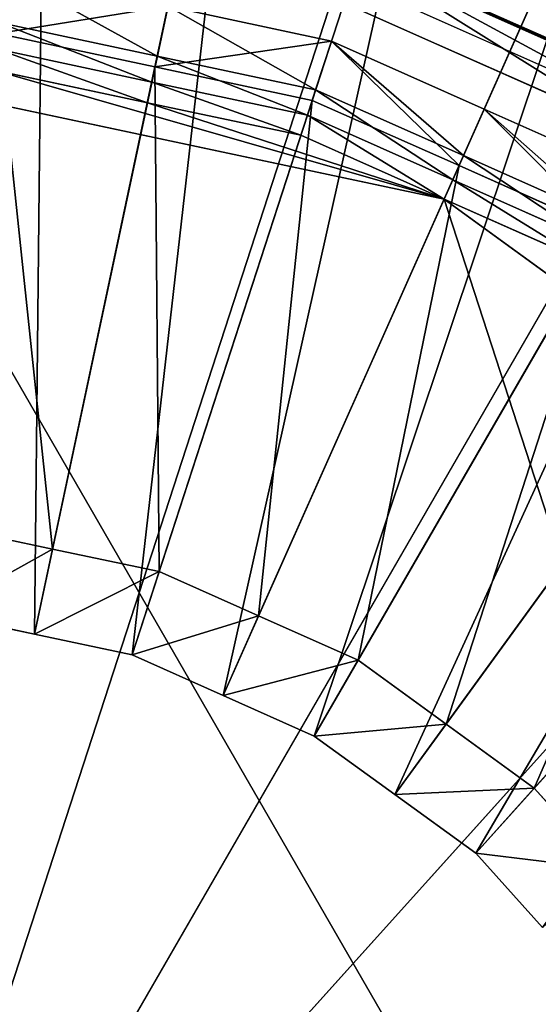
# Model space of a CAD drawing. Extents: x 0 to 22.9, y 0 to 20.5.
# Tile 98 of 233: x 5.545 to 5.993, y 15.434 to 16.285. Entities that reach past the tile are written whole.
import ezdxf

# ---------------------------------------------------------------- set-up
doc = ezdxf.new("R2010")
doc.units = 0
doc.header["$MEASUREMENT"] = 0
doc.layers.get('0').update_dxf_attribs({"color": 13, "linetype": 'CONTINUOUS'})
for name, color, linetype in [('CAST_IRON_-_PLATES_4', 27, 'CONTINUOUS'), ('GALVANIZED_METAL', 252, 'CONTINUOUS'), ('STAINLESS_STEEL', 251, 'CONTINUOUS')]:
    doc.layers.add(name, color=color, linetype=linetype)

# ---------------------------------------------------------------- blocks, each defined once
blk = doc.blocks.new('NGM5458UC_TRADECAD_DXF')
at = {"layer": 'CAST_IRON_-_PLATES_4', "color": 0}
for p, q in [((6.1047, 16.2206, 3.2097), (5.8284, 16.3437, 3.2097)), ((6.1047, 16.2206, 3.2097), (5.8284, 16.3437, 3.2097)), ((5.8289, 16.3454, 3.1451), (6.1056, 16.2222, 3.1451)), ((5.8289, 16.3454, 3.1451), (6.1056, 16.2222, 3.1451)), ((5.8215, 16.3227, 3.1451), (6.0937, 16.2015, 3.1451)), ((5.3812, 14.9675, 3.2743), (5.8154, 16.3039, 3.2743)), ((5.3812, 14.9675, 3.2743), (5.8154, 16.3039, 3.2743)), ((5.8154, 16.3039, 3.2743), (6.0838, 16.1844, 3.2743)), ((5.8154, 16.3039, 3.2743), (6.0838, 16.1844, 3.2743)), ((5.3812, 14.9675, 3.2743), (6.0838, 16.1844, 3.2743)), ((5.3812, 14.9675, 3.2743), (6.0838, 16.1844, 3.2743)), ((5.3812, 14.9675, 3.2743), (6.3214, 16.0118, 3.2743)), ((5.3812, 14.9675, 3.2743), (6.3214, 16.0118, 3.2743))]:
    blk.add_line(p, q, dxfattribs=at)
at = {"layer": 'STAINLESS_STEEL', "color": 0}
for p, q in [((5.5581, 15.754, 2.419), (5.7437, 16.6272, 2.3976)), ((5.5581, 15.754, 2.419), (5.7437, 16.6272, 2.3976)), ((5.6424, 15.7361, 2.419), (5.9197, 16.5898, 2.3976)), ((5.6424, 15.7361, 2.419), (5.9197, 16.5898, 2.3976)), ((5.721, 15.7011, 2.419), (6.0841, 16.5166, 2.3976)), ((5.721, 15.7011, 2.419), (6.0841, 16.5166, 2.3976)), ((5.7997, 15.666, 2.419), (6.2485, 16.4434, 2.3976)), ((5.7997, 15.666, 2.419), (6.2485, 16.4434, 2.3976)), ((5.8694, 15.6154, 2.419), (6.3941, 16.3377, 2.3976)), ((5.8694, 15.6154, 2.419), (6.3941, 16.3377, 2.3976)), ((5.6622, 16.2438, 2.5488), (5.6734, 16.2962, 2.6043)), ((5.6622, 16.2438, 2.5488), (5.6734, 16.2962, 2.6043)), ((5.6734, 16.2962, 2.6043), (5.6642, 16.2532, 2.9088)), ((5.6734, 16.2962, 2.6043), (5.6642, 16.2532, 2.9088)), ((5.6734, 16.2962, 2.6043), (5.8146, 16.2662, 2.6043)), ((5.6734, 16.2962, 2.6043), (5.8146, 16.2662, 2.6043)), ((5.5275, 16.2823, 2.9088), (5.6642, 16.2532, 2.9088)), ((5.5275, 16.2823, 2.9088), (5.6642, 16.2532, 2.9088)), ((5.6622, 16.2438, 2.5488), (5.5265, 16.2727, 2.5488)), ((5.6622, 16.2438, 2.5488), (5.5265, 16.2727, 2.5488)), ((5.6595, 16.2308, 2.9088), (5.5251, 16.2594, 2.9088)), ((5.6595, 16.2308, 2.9088), (5.5251, 16.2594, 2.9088)), ((5.6595, 16.2308, 2.9767), (5.5251, 16.2594, 2.9767)), ((5.6595, 16.2308, 2.9767), (5.5251, 16.2594, 2.9767)), ((5.798, 16.215, 2.5488), (5.8146, 16.2662, 2.6043)), ((5.798, 16.215, 2.5488), (5.8146, 16.2662, 2.6043)), ((5.8146, 16.2662, 2.6043), (5.8009, 16.2241, 2.9088)), ((5.8146, 16.2662, 2.6043), (5.8009, 16.2241, 2.9088)), ((5.8146, 16.2662, 2.6043), (5.9465, 16.2074, 2.6043)), ((5.8146, 16.2662, 2.6043), (5.9465, 16.2074, 2.6043)), ((5.6642, 16.2532, 2.9088), (5.6595, 16.2308, 2.9088)), ((5.6642, 16.2532, 2.9088), (5.6595, 16.2308, 2.9088)), ((5.6642, 16.2532, 2.9088), (5.8009, 16.2241, 2.9088)), ((5.6642, 16.2532, 2.9088), (5.8009, 16.2241, 2.9088)), ((5.6622, 16.2438, 2.5488), (5.5737, 15.8275, 2.5309)), ((5.6622, 16.2438, 2.5488), (5.5737, 15.8275, 2.5309)), ((5.798, 16.215, 2.5488), (5.6622, 16.2438, 2.5488)), ((5.798, 16.215, 2.5488), (5.6622, 16.2438, 2.5488)), ((5.9119, 16.1297, 3.143), (5.3877, 16.2411, 3.143)), ((5.9119, 16.1297, 3.143), (5.3877, 16.2411, 3.143)), ((5.6557, 16.2129, 3.143), (5.5232, 16.2411, 3.143)), ((5.6557, 16.2129, 3.143), (5.5232, 16.2411, 3.143)), ((5.6595, 16.2308, 2.9767), (5.6557, 16.2129, 3.143)), ((5.6595, 16.2308, 2.9767), (5.6557, 16.2129, 3.143)), ((5.7938, 16.2023, 2.9088), (5.6595, 16.2308, 2.9088)), ((5.6595, 16.2308, 2.9088), (5.6595, 16.2308, 2.9767)), ((5.7938, 16.2023, 2.9088), (5.6595, 16.2308, 2.9088)), ((5.7938, 16.2023, 2.9767), (5.6595, 16.2308, 2.9767)), ((5.6595, 16.2308, 2.9088), (5.6595, 16.2308, 2.9767)), ((5.7938, 16.2023, 2.9767), (5.6595, 16.2308, 2.9767)), ((5.9391, 15.5648, 2.419), (6.5397, 16.2319, 2.3976)), ((5.9391, 15.5648, 2.419), (6.5397, 16.2319, 2.3976)), ((5.8009, 16.2241, 2.9088), (5.7938, 16.2023, 2.9088)), ((5.8009, 16.2241, 2.9088), (5.7938, 16.2023, 2.9088)), ((5.8009, 16.2241, 2.9088), (5.9286, 16.1673, 2.9088)), ((5.8009, 16.2241, 2.9088), (5.9286, 16.1673, 2.9088)), ((5.7881, 16.1848, 3.143), (5.6557, 16.2129, 3.143)), ((5.6557, 16.2129, 3.143), (5.9119, 16.1297, 3.143)), ((5.7881, 16.1848, 3.143), (5.6557, 16.2129, 3.143)), ((5.6557, 16.2129, 3.143), (5.9119, 16.1297, 3.143)), ((5.798, 16.215, 2.5488), (5.6657, 15.808, 2.5309)), ((5.798, 16.215, 2.5488), (5.6657, 15.808, 2.5309)), ((5.9247, 16.1586, 2.5488), (5.798, 16.215, 2.5488)), ((5.9247, 16.1586, 2.5488), (5.798, 16.215, 2.5488)), ((5.9247, 16.1586, 2.5488), (5.9465, 16.2074, 2.6043)), ((5.9247, 16.1586, 2.5488), (5.9465, 16.2074, 2.6043)), ((5.9465, 16.2074, 2.6043), (5.9286, 16.1673, 2.9088)), ((5.9465, 16.2074, 2.6043), (5.9286, 16.1673, 2.9088)), ((5.9465, 16.2074, 2.6043), (6.0784, 16.1487, 2.6043)), ((5.9465, 16.2074, 2.6043), (6.0784, 16.1487, 2.6043)), ((5.7938, 16.2023, 2.9767), (5.7881, 16.1848, 3.143)), ((5.7938, 16.2023, 2.9767), (5.7881, 16.1848, 3.143)), ((5.9193, 16.1464, 2.9088), (5.7938, 16.2023, 2.9088)), ((5.7938, 16.2023, 2.9088), (5.7938, 16.2023, 2.9767)), ((5.9193, 16.1464, 2.9088), (5.7938, 16.2023, 2.9088)), ((5.9193, 16.1464, 2.9767), (5.7938, 16.2023, 2.9767)), ((5.7938, 16.2023, 2.9088), (5.7938, 16.2023, 2.9767)), ((5.9193, 16.1464, 2.9767), (5.7938, 16.2023, 2.9767)), ((5.9119, 16.1297, 3.143), (5.7881, 16.1848, 3.143)), ((5.9119, 16.1297, 3.143), (5.7881, 16.1848, 3.143)), ((5.9286, 16.1673, 2.9088), (5.9193, 16.1464, 2.9088)), ((5.9286, 16.1673, 2.9088), (5.9193, 16.1464, 2.9088)), ((5.9286, 16.1673, 2.9088), (6.0563, 16.1104, 2.9088)), ((5.9286, 16.1673, 2.9088), (6.0563, 16.1104, 2.9088)), ((5.9247, 16.1586, 2.5488), (5.7516, 15.7697, 2.5309)), ((5.9247, 16.1586, 2.5488), (5.7516, 15.7697, 2.5309)), ((6.0515, 16.1021, 2.5488), (5.9247, 16.1586, 2.5488)), ((6.0515, 16.1021, 2.5488), (5.9247, 16.1586, 2.5488)), ((5.9193, 16.1464, 2.9767), (5.9119, 16.1297, 3.143)), ((5.9193, 16.1464, 2.9767), (5.9119, 16.1297, 3.143)), ((6.0448, 16.0905, 2.9088), (5.9193, 16.1464, 2.9088)), ((5.9193, 16.1464, 2.9088), (5.9193, 16.1464, 2.9767)), ((6.0448, 16.0905, 2.9088), (5.9193, 16.1464, 2.9088)), ((6.0448, 16.0905, 2.9767), (5.9193, 16.1464, 2.9767)), ((5.9193, 16.1464, 2.9088), (5.9193, 16.1464, 2.9767)), ((6.0448, 16.0905, 2.9767), (5.9193, 16.1464, 2.9767)), ((6.0356, 16.0746, 3.143), (5.9119, 16.1297, 3.143)), ((6.3453, 15.8147, 3.143), (5.9119, 16.1297, 3.143)), ((6.0356, 16.0746, 3.143), (5.9119, 16.1297, 3.143)), ((6.5037, 14.3082, 3.143), (5.9119, 16.1297, 3.143)), ((6.3453, 15.8147, 3.143), (5.9119, 16.1297, 3.143)), ((6.5037, 14.3082, 3.143), (5.9119, 16.1297, 3.143)), ((6.0515, 16.1021, 2.5488), (5.8375, 15.7315, 2.5309)), ((6.0515, 16.1021, 2.5488), (5.8375, 15.7315, 2.5309)), ((6.1637, 16.0206, 2.5488), (5.9136, 15.6762, 2.5309)), ((6.1637, 16.0206, 2.5488), (5.9136, 15.6762, 2.5309)), ((6.276, 15.939, 2.5488), (5.9896, 15.621, 2.5309)), ((6.276, 15.939, 2.5488), (5.9896, 15.621, 2.5309)), ((5.4818, 15.8471, 2.5309), (5.5737, 15.8275, 2.5309)), ((5.4818, 15.8471, 2.5309), (5.5737, 15.8275, 2.5309)), ((5.5737, 15.8275, 2.5309), (5.5581, 15.754, 2.419)), ((5.5737, 15.8275, 2.5309), (5.5581, 15.754, 2.419)), ((5.5737, 15.8275, 2.5309), (5.6657, 15.808, 2.5309)), ((5.5737, 15.8275, 2.5309), (5.6657, 15.808, 2.5309)), ((5.6657, 15.808, 2.5309), (5.6424, 15.7361, 2.419)), ((5.6657, 15.808, 2.5309), (5.6424, 15.7361, 2.419)), ((5.6657, 15.808, 2.5309), (5.7516, 15.7697, 2.5309)), ((5.6657, 15.808, 2.5309), (5.7516, 15.7697, 2.5309)), ((5.5581, 15.754, 2.419), (5.4739, 15.7719, 2.419)), ((5.5581, 15.754, 2.419), (5.4739, 15.7719, 2.419)), ((5.7516, 15.7697, 2.5309), (5.721, 15.7011, 2.419)), ((5.7516, 15.7697, 2.5309), (5.721, 15.7011, 2.419)), ((5.7516, 15.7697, 2.5309), (5.8375, 15.7315, 2.5309)), ((5.7516, 15.7697, 2.5309), (5.8375, 15.7315, 2.5309)), ((5.6424, 15.7361, 2.419), (5.5581, 15.754, 2.419)), ((5.6424, 15.7361, 2.419), (5.5581, 15.754, 2.419)), ((5.721, 15.7011, 2.419), (5.6424, 15.7361, 2.419)), ((5.721, 15.7011, 2.419), (5.6424, 15.7361, 2.419)), ((5.8375, 15.7315, 2.5309), (5.7997, 15.666, 2.419)), ((5.8375, 15.7315, 2.5309), (5.7997, 15.666, 2.419)), ((5.8375, 15.7315, 2.5309), (5.9136, 15.6762, 2.5309)), ((5.8375, 15.7315, 2.5309), (5.9136, 15.6762, 2.5309)), ((5.7997, 15.666, 2.419), (5.721, 15.7011, 2.419)), ((5.7997, 15.666, 2.419), (5.721, 15.7011, 2.419)), ((5.9136, 15.6762, 2.5309), (5.8694, 15.6154, 2.419)), ((5.9136, 15.6762, 2.5309), (5.8694, 15.6154, 2.419)), ((5.9136, 15.6762, 2.5309), (5.9896, 15.621, 2.5309)), ((5.9136, 15.6762, 2.5309), (5.9896, 15.621, 2.5309)), ((5.8694, 15.6154, 2.419), (5.7997, 15.666, 2.419)), ((5.8694, 15.6154, 2.419), (5.7997, 15.666, 2.419)), ((5.9896, 15.621, 2.5309), (5.9391, 15.5648, 2.419)), ((5.9896, 15.621, 2.5309), (5.9391, 15.5648, 2.419)), ((5.9896, 15.621, 2.5309), (6.0525, 15.5511, 2.5309)), ((5.9896, 15.621, 2.5309), (6.0525, 15.5511, 2.5309)), ((5.9391, 15.5648, 2.419), (5.8694, 15.6154, 2.419)), ((5.9391, 15.5648, 2.419), (5.8694, 15.6154, 2.419)), ((5.9967, 15.5008, 2.419), (5.9391, 15.5648, 2.419)), ((5.9967, 15.5008, 2.419), (5.9391, 15.5648, 2.419))]:
    blk.add_line(p, q, dxfattribs=at)
at = {"layer": 'CAST_IRON_-_PLATES_4', "color": 0}
mesh = blk.add_polyface(dxfattribs=at)
corners = [(5.8154, 16.3039, 3.2743), (5.3812, 14.9675, 3.2743), (5.5281, 16.365, 3.2743)]
mesh.append_faces([[corners[k] for k in face] for face in [(0, 1, 2)]], dxfattribs={"color": 0})
mesh = blk.add_polyface(dxfattribs=at)
corners = [(6.0838, 16.1844, 3.2743), (5.8284, 16.3437, 3.2097), (6.1047, 16.2206, 3.2097), (5.8154, 16.3039, 3.2743)]
mesh.append_faces([[corners[k] for k in face] for face in [(0, 1, 2), (1, 0, 3)]], dxfattribs={"vtx0": -1, "color": 0})
mesh = blk.add_polyface(dxfattribs=at)
corners = [(6.0937, 16.2015, 3.1451), (5.8289, 16.3454, 3.1451), (5.8215, 16.3227, 3.1451), (6.1056, 16.2222, 3.1451)]
mesh.append_faces([[corners[k] for k in face] for face in [(0, 1, 2), (1, 0, 3)]], dxfattribs={"vtx0": -1, "color": 0})
mesh = blk.add_polyface(dxfattribs=at)
corners = [(6.1047, 16.2206, 3.2097), (5.8289, 16.3454, 3.1451), (6.1056, 16.2222, 3.1451), (5.8284, 16.3437, 3.2097)]
mesh.append_faces([[corners[k] for k in face] for face in [(0, 1, 2), (1, 0, 3)]], dxfattribs={"vtx0": -1, "color": 0})
mesh = blk.add_polyface(dxfattribs=at)
corners = [(6.0838, 16.1844, 3.2743), (5.3812, 14.9675, 3.2743), (5.8154, 16.3039, 3.2743)]
mesh.append_faces([[corners[k] for k in face] for face in [(0, 1, 2)]], dxfattribs={"color": 0})
mesh = blk.add_polyface(dxfattribs=at)
corners = [(6.3214, 16.0118, 3.2743), (5.3812, 14.9675, 3.2743), (6.0838, 16.1844, 3.2743)]
mesh.append_faces([[corners[k] for k in face] for face in [(0, 1, 2)]], dxfattribs={"color": 0})
mesh = blk.add_polyface(dxfattribs=at)
corners = [(6.518, 15.7934, 3.2743), (5.3812, 14.9675, 3.2743), (6.3214, 16.0118, 3.2743)]
mesh.append_faces([[corners[k] for k in face] for face in [(0, 1, 2)]], dxfattribs={"color": 0})
mesh = blk.add_polyface(dxfattribs=at)
corners = [(6.6649, 15.5391, 3.2743), (5.3812, 14.9675, 3.2743), (6.518, 15.7934, 3.2743)]
mesh.append_faces([[corners[k] for k in face] for face in [(0, 1, 2)]], dxfattribs={"color": 0})
mesh = blk.add_polyface(dxfattribs=at)
corners = [(6.7557, 15.2597, 3.2743), (5.3812, 14.9675, 3.2743), (6.6649, 15.5391, 3.2743)]
mesh.append_faces([[corners[k] for k in face] for face in [(0, 1, 2)]], dxfattribs={"color": 0})
at = {"layer": 'GALVANIZED_METAL', "color": 0}
mesh = blk.add_polyface(dxfattribs=at)
corners = [(22.2899, 0.579), (0.6671, 18.884), (0.6671, 0.9145), (22.2899, 18.884)]
mesh.append_faces([[corners[k] for k in face] for face in [(0, 1, 2), (1, 0, 3)]], dxfattribs={"vtx0": -1, "color": 0})
at = {"layer": 'STAINLESS_STEEL', "color": 0}
mesh = blk.add_polyface(dxfattribs=at)
corners = [(10.9712, 19.4002, 1.9807), (10.3994, 4.0945, 1.9807), (1.0824, 19.4007, 1.9807), (10.9712, 4.6528, 1.9807)]
mesh.append_faces([[corners[k] for k in face] for face in [(0, 1, 2), (1, 0, 3)]], dxfattribs={"vtx0": -1, "color": 0})
mesh = blk.add_polyface(dxfattribs=at)
corners = [(10.3994, 4.0945, 1.9807), (1.0824, 4.0945, 1.9807), (1.0824, 19.4007, 1.9807)]
mesh.append_faces([[corners[k] for k in face] for face in [(0, 1, 2)]], dxfattribs={"color": 0})
mesh = blk.add_polyface(dxfattribs=at)
corners = [(5.5677, 16.6646, 2.3976), (5.3877, 15.7719, 2.419), (5.3877, 16.6646, 2.3976), (5.4739, 15.7719, 2.419)]
mesh.append_faces([[corners[k] for k in face] for face in [(0, 1, 2), (1, 0, 3)]], dxfattribs={"vtx0": -1, "color": 0})
mesh = blk.add_polyface(dxfattribs=at)
corners = [(5.5677, 16.6646, 2.3976), (5.5581, 15.754, 2.419), (5.4739, 15.7719, 2.419), (5.7437, 16.6272, 2.3976)]
mesh.append_faces([[corners[k] for k in face] for face in [(0, 1, 2), (1, 0, 3)]], dxfattribs={"vtx0": -1, "color": 0})
mesh = blk.add_polyface(dxfattribs=at)
corners = [(5.7437, 16.6272, 2.3976), (5.6424, 15.7361, 2.419), (5.5581, 15.754, 2.419), (5.9197, 16.5898, 2.3976)]
mesh.append_faces([[corners[k] for k in face] for face in [(0, 1, 2), (1, 0, 3)]], dxfattribs={"vtx0": -1, "color": 0})
mesh = blk.add_polyface(dxfattribs=at)
corners = [(5.9197, 16.5898, 2.3976), (5.721, 15.7011, 2.419), (5.6424, 15.7361, 2.419), (6.0841, 16.5166, 2.3976)]
mesh.append_faces([[corners[k] for k in face] for face in [(0, 1, 2), (1, 0, 3)]], dxfattribs={"vtx0": -1, "color": 0})
mesh = blk.add_polyface(dxfattribs=at)
corners = [(6.0841, 16.5166, 2.3976), (5.7997, 15.666, 2.419), (5.721, 15.7011, 2.419), (6.2485, 16.4434, 2.3976)]
mesh.append_faces([[corners[k] for k in face] for face in [(0, 1, 2), (1, 0, 3)]], dxfattribs={"vtx0": -1, "color": 0})
mesh = blk.add_polyface(dxfattribs=at)
corners = [(6.2485, 16.4434, 2.3976), (5.8694, 15.6154, 2.419), (5.7997, 15.666, 2.419), (6.3941, 16.3377, 2.3976)]
mesh.append_faces([[corners[k] for k in face] for face in [(0, 1, 2), (1, 0, 3)]], dxfattribs={"vtx0": -1, "color": 0})
mesh = blk.add_polyface(dxfattribs=at)
corners = [(6.3941, 16.3377, 2.3976), (5.9391, 15.5648, 2.419), (5.8694, 15.6154, 2.419), (6.5397, 16.2319, 2.3976)]
mesh.append_faces([[corners[k] for k in face] for face in [(0, 1, 2), (1, 0, 3)]], dxfattribs={"vtx0": -1, "color": 0})
mesh = blk.add_polyface(dxfattribs=at)
corners = [(5.6734, 16.2962, 2.6043), (5.5265, 16.2727, 2.5488), (5.6622, 16.2438, 2.5488), (5.5321, 16.3262, 2.6043)]
mesh.append_faces([[corners[k] for k in face] for face in [(0, 1, 2), (1, 0, 3)]], dxfattribs={"vtx0": -1, "color": 0})
mesh = blk.add_polyface(dxfattribs=at)
corners = [(5.6642, 16.2532, 2.9088), (5.5321, 16.3262, 2.6043), (5.6734, 16.2962, 2.6043), (5.5275, 16.2823, 2.9088)]
mesh.append_faces([[corners[k] for k in face] for face in [(0, 1, 2), (1, 0, 3)]], dxfattribs={"vtx0": -1, "color": 0})
mesh = blk.add_polyface(dxfattribs=at)
corners = [(5.8146, 16.2662, 2.6043), (5.6622, 16.2438, 2.5488), (5.798, 16.215, 2.5488), (5.6734, 16.2962, 2.6043)]
mesh.append_faces([[corners[k] for k in face] for face in [(0, 1, 2), (1, 0, 3)]], dxfattribs={"vtx0": -1, "color": 0})
mesh = blk.add_polyface(dxfattribs=at)
corners = [(5.8009, 16.2241, 2.9088), (5.6734, 16.2962, 2.6043), (5.8146, 16.2662, 2.6043), (5.6642, 16.2532, 2.9088)]
mesh.append_faces([[corners[k] for k in face] for face in [(0, 1, 2), (1, 0, 3)]], dxfattribs={"vtx0": -1, "color": 0})
mesh = blk.add_polyface(dxfattribs=at)
corners = [(5.5275, 16.2823, 2.9088), (5.6595, 16.2308, 2.9088), (5.5251, 16.2594, 2.9088), (5.6642, 16.2532, 2.9088)]
mesh.append_faces([[corners[k] for k in face] for face in [(0, 1, 2), (1, 0, 3)]], dxfattribs={"vtx0": -1, "color": 0})
mesh = blk.add_polyface(dxfattribs=at)
corners = [(5.5737, 15.8275, 2.5309), (5.5265, 16.2727, 2.5488), (5.4818, 15.8471, 2.5309), (5.6622, 16.2438, 2.5488)]
mesh.append_faces([[corners[k] for k in face] for face in [(0, 1, 2), (1, 0, 3)]], dxfattribs={"vtx0": -1, "color": 0})
mesh = blk.add_polyface(dxfattribs=at)
corners = [(5.6557, 16.2129, 3.143), (5.5251, 16.2594, 2.9767), (5.6595, 16.2308, 2.9767), (5.5232, 16.2411, 3.143)]
mesh.append_faces([[corners[k] for k in face] for face in [(0, 1, 2), (1, 0, 3)]], dxfattribs={"vtx0": -1, "color": 0})
mesh = blk.add_polyface(dxfattribs=at)
corners = [(5.6595, 16.2308, 2.9767), (5.5251, 16.2594, 2.9088), (5.6595, 16.2308, 2.9088), (5.5251, 16.2594, 2.9767)]
mesh.append_faces([[corners[k] for k in face] for face in [(0, 1, 2), (1, 0, 3)]], dxfattribs={"vtx0": -1, "color": 0})
mesh = blk.add_polyface(dxfattribs=at)
corners = [(5.9247, 16.1586, 2.5488), (5.8146, 16.2662, 2.6043), (5.798, 16.215, 2.5488), (5.9465, 16.2074, 2.6043)]
mesh.append_faces([[corners[k] for k in face] for face in [(0, 1, 2), (1, 0, 3)]], dxfattribs={"vtx0": -1, "color": 0})
mesh = blk.add_polyface(dxfattribs=at)
corners = [(5.9286, 16.1673, 2.9088), (5.8146, 16.2662, 2.6043), (5.9465, 16.2074, 2.6043), (5.8009, 16.2241, 2.9088)]
mesh.append_faces([[corners[k] for k in face] for face in [(0, 1, 2), (1, 0, 3)]], dxfattribs={"vtx0": -1, "color": 0})
mesh = blk.add_polyface(dxfattribs=at)
corners = [(5.6642, 16.2532, 2.9088), (5.7938, 16.2023, 2.9088), (5.6595, 16.2308, 2.9088), (5.8009, 16.2241, 2.9088)]
mesh.append_faces([[corners[k] for k in face] for face in [(0, 1, 2), (1, 0, 3)]], dxfattribs={"vtx0": -1, "color": 0})
mesh = blk.add_polyface(dxfattribs=at)
corners = [(5.6657, 15.808, 2.5309), (5.6622, 16.2438, 2.5488), (5.5737, 15.8275, 2.5309), (5.798, 16.215, 2.5488)]
mesh.append_faces([[corners[k] for k in face] for face in [(0, 1, 2), (1, 0, 3)]], dxfattribs={"vtx0": -1, "color": 0})
mesh = blk.add_polyface(dxfattribs=at)
corners = [(5.3877, 16.2411, 3.143), (6.5037, 14.3082, 3.143), (4.8636, 16.1297, 3.143), (5.9119, 16.1297, 3.143)]
mesh.append_faces([[corners[k] for k in face] for face in [(0, 1, 2), (1, 0, 3)]], dxfattribs={"vtx0": -1, "color": 0})
mesh = blk.add_polyface(dxfattribs=at)
corners = [(5.5232, 16.2411, 3.143), (5.9119, 16.1297, 3.143), (5.3877, 16.2411, 3.143), (5.6557, 16.2129, 3.143)]
mesh.append_faces([[corners[k] for k in face] for face in [(0, 1, 2), (1, 0, 3)]], dxfattribs={"vtx0": -1, "color": 0})
mesh = blk.add_polyface(dxfattribs=at)
corners = [(5.7881, 16.1848, 3.143), (5.6595, 16.2308, 2.9767), (5.7938, 16.2023, 2.9767), (5.6557, 16.2129, 3.143)]
mesh.append_faces([[corners[k] for k in face] for face in [(0, 1, 2), (1, 0, 3)]], dxfattribs={"vtx0": -1, "color": 0})
mesh = blk.add_polyface(dxfattribs=at)
corners = [(5.7938, 16.2023, 2.9767), (5.6595, 16.2308, 2.9088), (5.7938, 16.2023, 2.9088), (5.6595, 16.2308, 2.9767)]
mesh.append_faces([[corners[k] for k in face] for face in [(0, 1, 2), (1, 0, 3)]], dxfattribs={"vtx0": -1, "color": 0})
mesh = blk.add_polyface(dxfattribs=at)
corners = [(6.5397, 16.2319, 2.3976), (5.9967, 15.5008, 2.419), (5.9391, 15.5648, 2.419), (6.6601, 16.0981, 2.3976)]
mesh.append_faces([[corners[k] for k in face] for face in [(0, 1, 2), (1, 0, 3)]], dxfattribs={"vtx0": -1, "color": 0})
mesh = blk.add_polyface(dxfattribs=at)
corners = [(5.8009, 16.2241, 2.9088), (5.9193, 16.1464, 2.9088), (5.7938, 16.2023, 2.9088), (5.9286, 16.1673, 2.9088)]
mesh.append_faces([[corners[k] for k in face] for face in [(0, 1, 2), (1, 0, 3)]], dxfattribs={"vtx0": -1, "color": 0})
mesh = blk.add_polyface(dxfattribs=at)
corners = [(5.9119, 16.1297, 3.143), (5.6557, 16.2129, 3.143), (5.7881, 16.1848, 3.143)]
mesh.append_faces([[corners[k] for k in face] for face in [(0, 1, 2)]], dxfattribs={"color": 0})
mesh = blk.add_polyface(dxfattribs=at)
corners = [(5.7516, 15.7697, 2.5309), (5.798, 16.215, 2.5488), (5.6657, 15.808, 2.5309), (5.9247, 16.1586, 2.5488)]
mesh.append_faces([[corners[k] for k in face] for face in [(0, 1, 2), (1, 0, 3)]], dxfattribs={"vtx0": -1, "color": 0})
mesh = blk.add_polyface(dxfattribs=at)
corners = [(6.0515, 16.1021, 2.5488), (5.9465, 16.2074, 2.6043), (5.9247, 16.1586, 2.5488), (6.0784, 16.1487, 2.6043)]
mesh.append_faces([[corners[k] for k in face] for face in [(0, 1, 2), (1, 0, 3)]], dxfattribs={"vtx0": -1, "color": 0})
mesh = blk.add_polyface(dxfattribs=at)
corners = [(6.0563, 16.1104, 2.9088), (5.9465, 16.2074, 2.6043), (6.0784, 16.1487, 2.6043), (5.9286, 16.1673, 2.9088)]
mesh.append_faces([[corners[k] for k in face] for face in [(0, 1, 2), (1, 0, 3)]], dxfattribs={"vtx0": -1, "color": 0})
mesh = blk.add_polyface(dxfattribs=at)
corners = [(5.9119, 16.1297, 3.143), (5.7938, 16.2023, 2.9767), (5.9193, 16.1464, 2.9767), (5.7881, 16.1848, 3.143)]
mesh.append_faces([[corners[k] for k in face] for face in [(0, 1, 2), (1, 0, 3)]], dxfattribs={"vtx0": -1, "color": 0})
mesh = blk.add_polyface(dxfattribs=at)
corners = [(5.9193, 16.1464, 2.9767), (5.7938, 16.2023, 2.9088), (5.9193, 16.1464, 2.9088), (5.7938, 16.2023, 2.9767)]
mesh.append_faces([[corners[k] for k in face] for face in [(0, 1, 2), (1, 0, 3)]], dxfattribs={"vtx0": -1, "color": 0})
mesh = blk.add_polyface(dxfattribs=at)
corners = [(5.9286, 16.1673, 2.9088), (6.0448, 16.0905, 2.9088), (5.9193, 16.1464, 2.9088), (6.0563, 16.1104, 2.9088)]
mesh.append_faces([[corners[k] for k in face] for face in [(0, 1, 2), (1, 0, 3)]], dxfattribs={"vtx0": -1, "color": 0})
mesh = blk.add_polyface(dxfattribs=at)
corners = [(5.8375, 15.7315, 2.5309), (5.9247, 16.1586, 2.5488), (5.7516, 15.7697, 2.5309), (6.0515, 16.1021, 2.5488)]
mesh.append_faces([[corners[k] for k in face] for face in [(0, 1, 2), (1, 0, 3)]], dxfattribs={"vtx0": -1, "color": 0})
mesh = blk.add_polyface(dxfattribs=at)
corners = [(6.0356, 16.0746, 3.143), (5.9193, 16.1464, 2.9767), (6.0448, 16.0905, 2.9767), (5.9119, 16.1297, 3.143)]
mesh.append_faces([[corners[k] for k in face] for face in [(0, 1, 2), (1, 0, 3)]], dxfattribs={"vtx0": -1, "color": 0})
mesh = blk.add_polyface(dxfattribs=at)
corners = [(6.0448, 16.0905, 2.9767), (5.9193, 16.1464, 2.9088), (6.0448, 16.0905, 2.9088), (5.9193, 16.1464, 2.9767)]
mesh.append_faces([[corners[k] for k in face] for face in [(0, 1, 2), (1, 0, 3)]], dxfattribs={"vtx0": -1, "color": 0})
mesh = blk.add_polyface(dxfattribs=at)
corners = [(4.8636, 16.1297, 3.143), (6.3453, 14.0903, 3.143), (4.4301, 15.8147, 3.143), (6.5037, 14.3082, 3.143)]
mesh.append_faces([[corners[k] for k in face] for face in [(0, 1, 2), (1, 0, 3)]], dxfattribs={"vtx0": -1, "color": 0})
mesh = blk.add_polyface(dxfattribs=at)
corners = [(6.0356, 16.0746, 3.143), (6.3453, 15.8147, 3.143), (5.9119, 16.1297, 3.143), (6.1452, 15.995, 3.143)]
mesh.append_faces([[corners[k] for k in face] for face in [(0, 1, 2), (1, 0, 3)]], dxfattribs={"vtx0": -1, "color": 0})
mesh = blk.add_polyface(dxfattribs=at)
corners = [(6.3453, 15.8147, 3.143), (6.5037, 14.3082, 3.143), (5.9119, 16.1297, 3.143), (6.6693, 15.0872, 3.143)]
mesh.append_faces([[corners[k] for k in face] for face in [(0, 1, 2), (1, 0, 3)]], dxfattribs={"vtx0": -1, "color": 0})
mesh = blk.add_polyface(dxfattribs=at)
corners = [(5.9136, 15.6762, 2.5309), (6.0515, 16.1021, 2.5488), (5.8375, 15.7315, 2.5309), (6.1637, 16.0206, 2.5488)]
mesh.append_faces([[corners[k] for k in face] for face in [(0, 1, 2), (1, 0, 3)]], dxfattribs={"vtx0": -1, "color": 0})
mesh = blk.add_polyface(dxfattribs=at)
corners = [(5.9896, 15.621, 2.5309), (6.1637, 16.0206, 2.5488), (5.9136, 15.6762, 2.5309), (6.276, 15.939, 2.5488)]
mesh.append_faces([[corners[k] for k in face] for face in [(0, 1, 2), (1, 0, 3)]], dxfattribs={"vtx0": -1, "color": 0})
mesh = blk.add_polyface(dxfattribs=at)
corners = [(6.0525, 15.5511, 2.5309), (6.276, 15.939, 2.5488), (5.9896, 15.621, 2.5309), (6.3688, 15.8359, 2.5488)]
mesh.append_faces([[corners[k] for k in face] for face in [(0, 1, 2), (1, 0, 3)]], dxfattribs={"vtx0": -1, "color": 0})
mesh = blk.add_polyface(dxfattribs=at)
corners = [(5.5737, 15.8275, 2.5309), (5.4739, 15.7719, 2.419), (5.5581, 15.754, 2.419), (5.4818, 15.8471, 2.5309)]
mesh.append_faces([[corners[k] for k in face] for face in [(0, 1, 2), (1, 0, 3)]], dxfattribs={"vtx0": -1, "color": 0})
mesh = blk.add_polyface(dxfattribs=at)
corners = [(5.6657, 15.808, 2.5309), (5.5581, 15.754, 2.419), (5.6424, 15.7361, 2.419), (5.5737, 15.8275, 2.5309)]
mesh.append_faces([[corners[k] for k in face] for face in [(0, 1, 2), (1, 0, 3)]], dxfattribs={"vtx0": -1, "color": 0})
mesh = blk.add_polyface(dxfattribs=at)
corners = [(6.3453, 14.0903, 3.143), (5.3877, 13.6639, 3.143), (4.4301, 15.8147, 3.143), (5.9119, 13.7753, 3.143)]
mesh.append_faces([[corners[k] for k in face] for face in [(0, 1, 2), (1, 0, 3)]], dxfattribs={"vtx0": -1, "color": 0})
mesh = blk.add_polyface(dxfattribs=at)
corners = [(5.7516, 15.7697, 2.5309), (5.6424, 15.7361, 2.419), (5.721, 15.7011, 2.419), (5.6657, 15.808, 2.5309)]
mesh.append_faces([[corners[k] for k in face] for face in [(0, 1, 2), (1, 0, 3)]], dxfattribs={"vtx0": -1, "color": 0})
mesh = blk.add_polyface(dxfattribs=at)
corners = [(5.8375, 15.7315, 2.5309), (5.721, 15.7011, 2.419), (5.7997, 15.666, 2.419), (5.7516, 15.7697, 2.5309)]
mesh.append_faces([[corners[k] for k in face] for face in [(0, 1, 2), (1, 0, 3)]], dxfattribs={"vtx0": -1, "color": 0})
mesh = blk.add_polyface(dxfattribs=at)
corners = [(5.9136, 15.6762, 2.5309), (5.7997, 15.666, 2.419), (5.8694, 15.6154, 2.419), (5.8375, 15.7315, 2.5309)]
mesh.append_faces([[corners[k] for k in face] for face in [(0, 1, 2), (1, 0, 3)]], dxfattribs={"vtx0": -1, "color": 0})
mesh = blk.add_polyface(dxfattribs=at)
corners = [(5.9896, 15.621, 2.5309), (5.8694, 15.6154, 2.419), (5.9391, 15.5648, 2.419), (5.9136, 15.6762, 2.5309)]
mesh.append_faces([[corners[k] for k in face] for face in [(0, 1, 2), (1, 0, 3)]], dxfattribs={"vtx0": -1, "color": 0})
mesh = blk.add_polyface(dxfattribs=at)
corners = [(6.0525, 15.5511, 2.5309), (5.9391, 15.5648, 2.419), (5.9967, 15.5008, 2.419), (5.9896, 15.621, 2.5309)]
mesh.append_faces([[corners[k] for k in face] for face in [(0, 1, 2), (1, 0, 3)]], dxfattribs={"vtx0": -1, "color": 0})

msp = doc.modelspace()

# ---------------------------------------------------------------- block references
at = {"color": 0}
msp.add_blockref('NGM5458UC_TRADECAD_DXF', (0, 0), dxfattribs=at)

doc.saveas('drawing.dxf')
